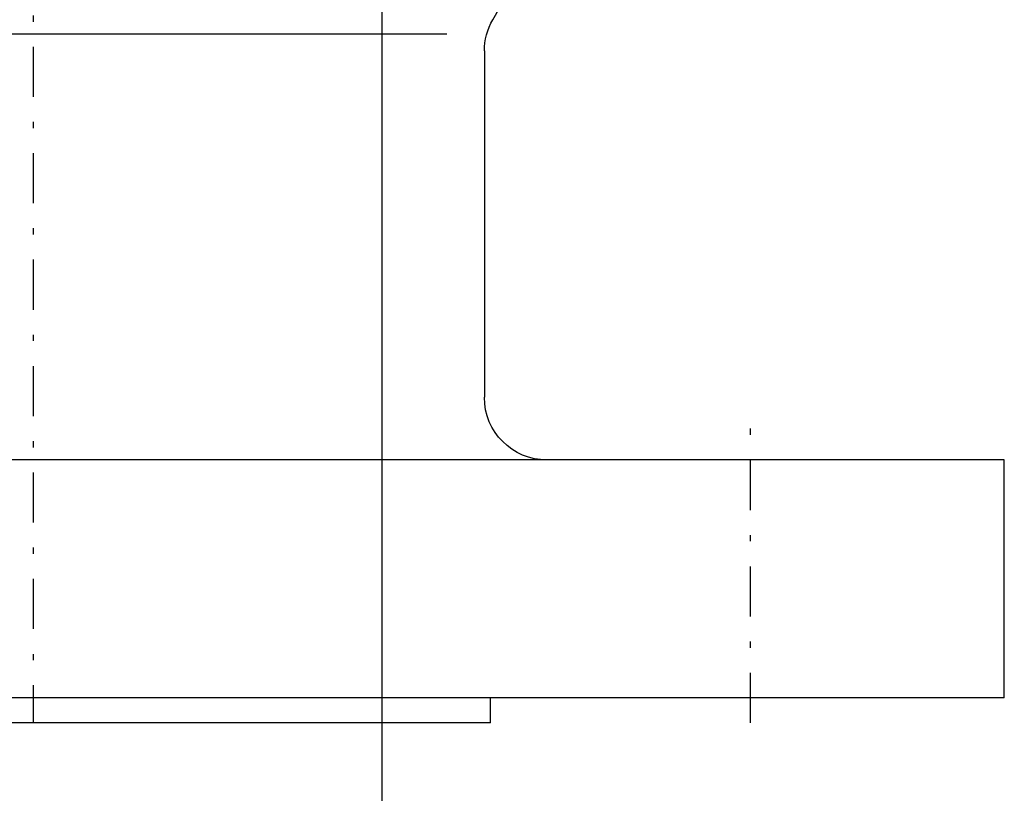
# Model space of a CAD drawing. Extents: x 34439 to 126910, y -74890 to 17912.
# Tile 239 of 256: x 121537 to 121576, y -34052 to -34021. Entities that reach past the tile are written whole.
import ezdxf

# ---------------------------------------------------------------- set-up
doc = ezdxf.new("R2010")
doc.units = 0
doc.header["$MEASUREMENT"] = 0
doc.linetypes.add('DASHDOT', pattern=[8.5, 4, -2, 0.5, -2])
doc.layers.add('gaz', color=1, linetype='Continuous', lineweight=30)
for name, color, linetype in [('LC-007-002-----0', 1, 'Continuous'), ('LC-010-002-----0', 1, 'Continuous'), ('LC-015-002-----0', 1, 'Continuous')]:
    doc.layers.add(name, color=color, linetype=linetype)

# ---------------------------------------------------------------- blocks, each defined once
blk = doc.blocks.new('kdk dn40 pn50')
at = {"layer": 'LC-007-002-----0'}
for p, q in [((99.5, -77.5), (99.5, 77.5)), ((118.5, -77.5), (118.5, 77.5)), ((120.5, -36.5), (120.5, 36.5)), ((65.5, -33), (65.5, 33)), ((66.84, -36), (94.5, -36)), ((64.34, -36.67), (55.402, -41.83)), ((120.5, -36.5), (118.5, -36.5))]:
    blk.add_line(p, q, dxfattribs=at)
for centre, start, end in [((66.84, -41), 90, 120), ((94.5, -41), 0, 90)]:
    blk.add_arc(centre, 5, start, end, dxfattribs=at)
at = {"layer": 'LC-010-002-----0', "color": 2, "linetype": 'DASHDOT'}
for p, q in [((-120.5, 0), (120.5, 0)), ((120.5, -57.25), (96.5, -57.25))]:
    blk.add_line(p, q, dxfattribs=at)
at = {"layer": 'LC-015-002-----0'}
blk.add_line((118.5, -77.5), (99.5, -77.5), dxfattribs=at)

msp = doc.modelspace()

# ---------------------------------------------------------------- linework, layer by layer
at = {"layer": 'gaz'}
msp.add_line((121551.392, -33893.43), (121551.392, -34685.401), dxfattribs=at)

# ---------------------------------------------------------------- block references
at = {"linetype": 'Continuous', "xscale": -0.5, "yscale": 0.5, "zscale": 2, "rotation": 89.99999999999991}
msp.add_blockref('kdk dn40 pn50', (121537.48, -33989.225), dxfattribs=at)

doc.saveas('drawing.dxf')
